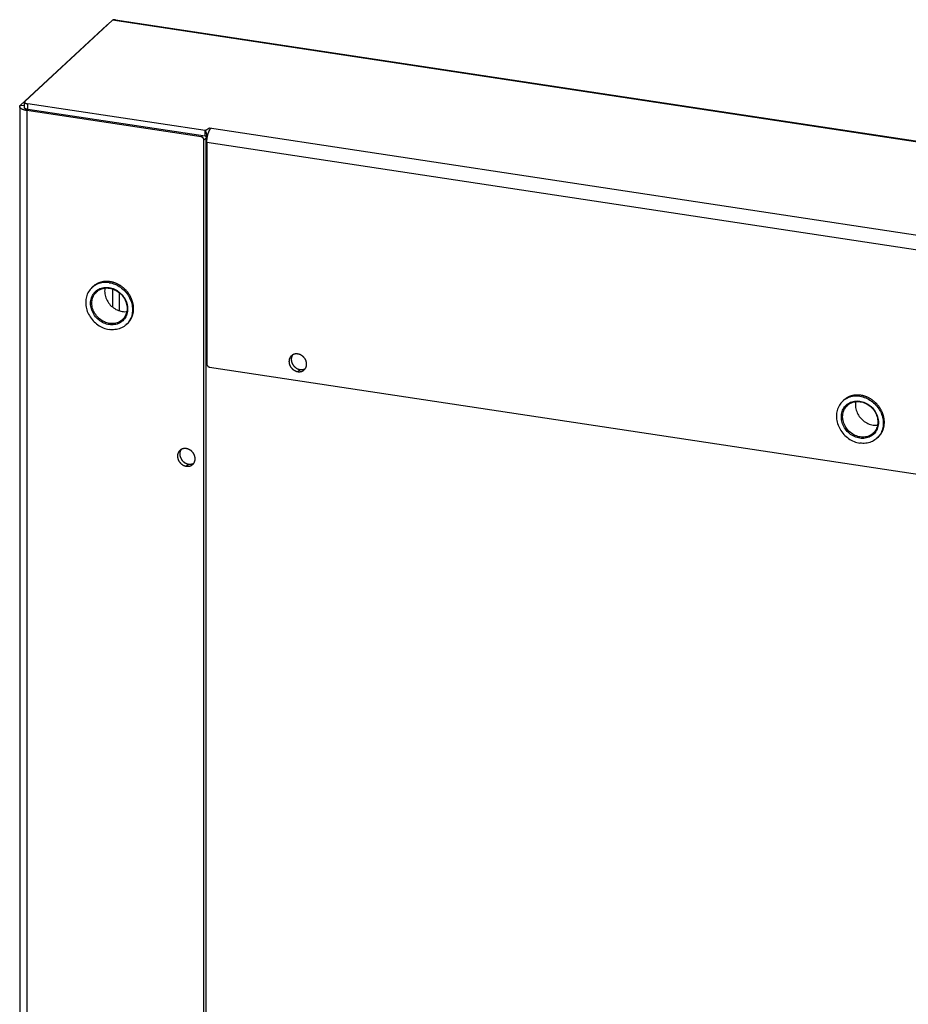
# Model space of a CAD drawing. Header units: inches. Extents: x 0 to 157, y 0 to 121.
# Tile 17 of 19: x 107 to 116, y 90 to 100. Entities that reach past the tile are written whole.
import ezdxf

# ---------------------------------------------------------------- set-up
doc = ezdxf.new("R2010")
doc.units = ezdxf.units.IN
doc.header["$LTSCALE"] = 8.642857
doc.header["$MEASUREMENT"] = 0
doc.layers.get('0').update_dxf_attribs({"linetype": 'CONTINUOUS'})
doc.layers.add('02___PRT_ALL_AXES', color=7, linetype='CONTINUOUS')

msp = doc.modelspace()

# ---------------------------------------------------------------- linework, layer by layer
at = {"color": 3, "linetype": 'Continuous'}
for p, q in [((107.2343, 98.9689), (108.0869, 99.7594)), ((108.1425, 99.8066), (107.2779, 99.005)), ((124.7205, 97.2975), (108.1425, 99.8066)), ((108.1719, 99.8116), (124.7247, 97.3063)), ((109.0579, 98.7154), (107.3055, 98.9806)), ((107.2261, 98.9532), (107.2261, 21.181)), ((107.2962, 98.9143), (107.2962, 21.1421)), ((109.0189, 98.6535), (107.2962, 98.9143)), ((109.0579, 98.7154), (109.102, 98.7418)), ((109.0746, 98.6759), (109.0738, 98.6801)), ((109.102, 98.7418), (122.0559, 96.7812)), ((109.0467, 20.905), (109.0467, 98.6215)), ((109.0745, 98.5969), (109.0745, 96.4106)), ((121.9994, 96.6407), (109.0745, 98.5969)), ((109.1023, 96.3786), (121.9716, 94.4308))]:
    msp.add_line(p, q, dxfattribs=at)
at = {"color": 7, "linetype": 'Continuous'}
for p, q in [((108.0869, 99.7594), (108.0909, 99.7588)), ((107.2343, 98.9689), (107.2743, 98.9628)), ((107.2743, 98.9423), (107.2743, 98.998)), ((107.3055, 98.925), (107.3055, 98.9806)), ((107.2962, 98.9143), (107.3074, 98.9247)), ((109.0579, 98.6597), (107.3055, 98.925)), ((109.0579, 98.6597), (109.0579, 98.7154)), ((109.0301, 98.6639), (109.0189, 98.6535)), ((109.0692, 98.6423), (109.0467, 98.6215)), ((109.0692, 20.9258), (109.0692, 98.6423)), ((107.9397, 97.1645), (107.9597, 97.183)), ((107.951, 97.1741), (107.9407, 97.1654)), ((108.1425, 97.1518), (108.1425, 96.9724)), ((108.2102, 97.1145), (108.2102, 96.9352)), ((108.279, 96.7986), (108.299, 96.8171)), ((108.2876, 96.8071), (108.279, 96.7986)), ((108.2965, 96.8172), (108.2876, 96.8071)), ((115.3572, 96.0419), (115.3772, 96.0604)), ((115.3685, 96.0515), (115.3582, 96.0428)), ((115.7051, 95.6845), (115.6965, 95.6759)), ((115.714, 95.6946), (115.7051, 95.6845))]:
    msp.add_line(p, q, dxfattribs=at)
at = {"color": 3, "linetype": 'Continuous'}
for points in [[(108.0925, 99.7602), (108.0916, 99.7601), (108.0904, 99.76), (108.0891, 99.7598), (108.088, 99.7596), (108.0869, 99.7594)], [(108.1719, 99.8116), (108.1715, 99.8117), (108.1697, 99.8119), (108.168, 99.812), (108.1662, 99.8121), (108.1644, 99.8121), (108.1626, 99.812), (108.1608, 99.8119), (108.159, 99.8117), (108.1572, 99.8114), (108.1553, 99.811), (108.1535, 99.8106), (108.1517, 99.8101), (108.1499, 99.8095), (108.148, 99.8089), (108.1462, 99.8082), (108.1443, 99.8074), (108.1425, 99.8066)], [(107.2261, 98.9532), (107.2261, 98.9533), (107.2262, 98.9544), (107.2263, 98.9555), (107.2265, 98.9565), (107.2267, 98.9576), (107.2271, 98.9586), (107.2275, 98.9597), (107.2279, 98.9607), (107.2285, 98.9618), (107.2291, 98.9628), (107.2298, 98.9638), (107.2306, 98.9649), (107.2314, 98.9659), (107.2323, 98.9669), (107.2332, 98.9679), (107.2343, 98.9689)], [(107.2779, 99.005), (107.2774, 99.0044), (107.2769, 99.0039), (107.2764, 99.0034), (107.276, 99.0028), (107.2756, 99.0023), (107.2753, 99.0017), (107.275, 99.0012), (107.2748, 99.0006), (107.2746, 99.0001), (107.2744, 98.9995), (107.2743, 98.9989), (107.2743, 98.9984), (107.2743, 98.998)], [(107.2743, 98.998), (107.2743, 98.9978), (107.2743, 98.9972), (107.2744, 98.9967), (107.2745, 98.9961), (107.2747, 98.9955), (107.2749, 98.995), (107.2752, 98.9944), (107.2755, 98.9939), (107.2758, 98.9933), (107.2762, 98.9928), (107.2767, 98.9922), (107.2771, 98.9917), (107.2777, 98.9912), (107.2782, 98.9906), (107.2789, 98.9901), (107.2795, 98.9896), (107.2802, 98.9891), (107.2809, 98.9886), (107.2817, 98.9881), (107.2825, 98.9877), (107.2834, 98.9872), (107.2843, 98.9867), (107.2852, 98.9863), (107.2861, 98.9858), (107.2871, 98.9854), (107.2882, 98.985), (107.2892, 98.9846), (107.2903, 98.9842), (107.2914, 98.9838), (107.2926, 98.9835), (107.2938, 98.9831), (107.295, 98.9828), (107.2962, 98.9825), (107.2975, 98.9821), (107.2988, 98.9818), (107.3001, 98.9816), (107.3014, 98.9813), (107.3028, 98.981), (107.3041, 98.9808), (107.3055, 98.9806)], [(107.2962, 98.9143), (107.2935, 98.9147), (107.2909, 98.9151), (107.2884, 98.9156), (107.2859, 98.9161), (107.2834, 98.9166), (107.2809, 98.9171), (107.2785, 98.9176), (107.2761, 98.9182), (107.2738, 98.9188), (107.2715, 98.9194), (107.2692, 98.9201), (107.267, 98.9208), (107.2648, 98.9214), (107.2627, 98.9221), (107.2606, 98.9229), (107.2586, 98.9236), (107.2566, 98.9244), (107.2547, 98.9252), (107.2528, 98.926), (107.251, 98.9268), (107.2493, 98.9276), (107.2476, 98.9285), (107.2459, 98.9293), (107.2444, 98.9302), (107.2428, 98.9311), (107.2414, 98.932), (107.24, 98.9329), (107.2386, 98.9339), (107.2374, 98.9348), (107.2362, 98.9358), (107.235, 98.9368), (107.2339, 98.9378), (107.2329, 98.9387), (107.232, 98.9397), (107.2311, 98.9408), (107.2303, 98.9418), (107.2296, 98.9428), (107.2289, 98.9438), (107.2283, 98.9449), (107.2278, 98.9459), (107.2273, 98.947), (107.227, 98.948), (107.2266, 98.9491), (107.2264, 98.9501), (107.2262, 98.9512), (107.2261, 98.9523), (107.2261, 98.9532)], [(109.0723, 98.6871), (109.0721, 98.6881), (109.0717, 98.69), (109.0712, 98.6917), (109.0708, 98.6934), (109.0704, 98.6949), (109.07, 98.6964), (109.0696, 98.6977), (109.0692, 98.6989), (109.0688, 98.7), (109.0684, 98.7012), (109.0679, 98.7023), (109.0675, 98.7033), (109.0671, 98.7043), (109.0667, 98.7051), (109.0663, 98.7059), (109.0659, 98.7067), (109.0656, 98.7074), (109.0652, 98.7081), (109.0648, 98.7087), (109.0644, 98.7093), (109.064, 98.7098), (109.0637, 98.7104), (109.0633, 98.7108), (109.0629, 98.7113), (109.0626, 98.7117), (109.0622, 98.7121), (109.0619, 98.7125), (109.0615, 98.7129), (109.0611, 98.7132), (109.0607, 98.7136), (109.0603, 98.7139), (109.06, 98.7142), (109.0596, 98.7144), (109.0592, 98.7147), (109.0587, 98.7149), (109.0583, 98.7152), (109.0579, 98.7154)], [(109.0738, 98.6801), (109.0733, 98.6822), (109.0729, 98.6843), (109.0725, 98.6862), (109.0723, 98.6871)], [(109.0767, 98.6642), (109.0761, 98.6678), (109.0757, 98.6697), (109.0753, 98.6717), (109.0746, 98.6759)], [(109.0796, 98.6514), (109.0801, 98.6541), (109.0806, 98.6567), (109.0812, 98.6594), (109.0818, 98.662), (109.0823, 98.6646), (109.0829, 98.6672), (109.0836, 98.6698), (109.0842, 98.6724), (109.0849, 98.6749), (109.0856, 98.6774), (109.0863, 98.6799), (109.087, 98.6824), (109.0877, 98.6848), (109.0885, 98.6872), (109.0892, 98.6896), (109.09, 98.6919), (109.0908, 98.6943), (109.0916, 98.6965), (109.0925, 98.6988), (109.0933, 98.701), (109.0942, 98.7031), (109.095, 98.7053), (109.0959, 98.7073), (109.0968, 98.7094), (109.0977, 98.7114), (109.0986, 98.7133), (109.0996, 98.7152), (109.1005, 98.7171), (109.1015, 98.7189), (109.1024, 98.7207), (109.1034, 98.7224), (109.1044, 98.724), (109.1053, 98.7256), (109.1063, 98.7272), (109.1073, 98.7287), (109.1083, 98.7301), (109.1093, 98.7315), (109.1103, 98.7329), (109.1114, 98.7341), (109.1124, 98.7354), (109.1134, 98.7365), (109.1144, 98.7376), (109.1154, 98.7387), (109.1164, 98.7396)], [(109.0467, 98.6215), (109.0467, 98.6225), (109.0466, 98.6234), (109.0465, 98.6244), (109.0464, 98.6253), (109.0463, 98.6263), (109.0461, 98.6273), (109.0459, 98.6282), (109.0456, 98.6292), (109.0454, 98.6301), (109.0451, 98.6311), (109.0447, 98.632), (109.0444, 98.6329), (109.044, 98.6339), (109.0436, 98.6348), (109.0431, 98.6357), (109.0426, 98.6366), (109.0421, 98.6374), (109.0416, 98.6383), (109.041, 98.6392), (109.0404, 98.64), (109.0398, 98.6408), (109.0392, 98.6416), (109.0385, 98.6424), (109.0378, 98.6432), (109.0371, 98.6439), (109.0364, 98.6446), (109.0357, 98.6453), (109.0349, 98.646), (109.0341, 98.6467), (109.0333, 98.6473), (109.0325, 98.6479), (109.0317, 98.6485), (109.0308, 98.649), (109.0299, 98.6495), (109.0291, 98.65), (109.0282, 98.6505), (109.0273, 98.651), (109.0264, 98.6514), (109.0254, 98.6517), (109.0245, 98.6521), (109.0236, 98.6524), (109.0226, 98.6527), (109.0217, 98.653), (109.0208, 98.6532), (109.0198, 98.6534), (109.0189, 98.6535)], [(109.0745, 98.5969), (109.0745, 98.5995), (109.0745, 98.6021), (109.0746, 98.6048), (109.0747, 98.6075), (109.0748, 98.6101), (109.075, 98.6128), (109.0751, 98.6156), (109.0753, 98.6183), (109.0755, 98.621), (109.0758, 98.6238), (109.0761, 98.6265), (109.0764, 98.6293), (109.0767, 98.6321), (109.077, 98.6348), (109.0774, 98.6376), (109.0778, 98.6404), (109.0782, 98.6432), (109.0787, 98.6459), (109.0791, 98.6487), (109.0796, 98.6514)], [(109.0796, 98.6514), (109.0794, 98.6524), (109.0791, 98.6534), (109.0788, 98.6545), (109.0786, 98.6556), (109.0783, 98.6568), (109.078, 98.6581), (109.0777, 98.6595), (109.0774, 98.661), (109.0771, 98.6625), (109.0767, 98.6642)], [(109.0745, 96.4106), (109.0745, 96.4096), (109.0746, 96.4087), (109.0746, 96.4077), (109.0748, 96.4068), (109.0749, 96.4058), (109.0751, 96.4048), (109.0753, 96.4039), (109.0755, 96.4029), (109.0758, 96.402), (109.0761, 96.401), (109.0764, 96.4001), (109.0768, 96.3992), (109.0772, 96.3982), (109.0776, 96.3973), (109.0781, 96.3964), (109.0785, 96.3955), (109.079, 96.3947), (109.0796, 96.3938), (109.0801, 96.3929), (109.0807, 96.3921), (109.0813, 96.3913), (109.082, 96.3905), (109.0826, 96.3897), (109.0833, 96.3889), (109.084, 96.3882), (109.0848, 96.3875), (109.0855, 96.3868), (109.0863, 96.3861), (109.0871, 96.3854), (109.0879, 96.3848), (109.0887, 96.3842), (109.0895, 96.3836), (109.0904, 96.3831), (109.0912, 96.3826), (109.0921, 96.3821), (109.093, 96.3816), (109.0939, 96.3811), (109.0948, 96.3807), (109.0957, 96.3804), (109.0966, 96.38), (109.0976, 96.3797), (109.0985, 96.3794), (109.0995, 96.3791), (109.1004, 96.3789), (109.1014, 96.3787), (109.1023, 96.3786)]]:
    msp.add_lwpolyline(points, dxfattribs=at)
at = {"color": 7, "linetype": 'Continuous'}
for points in [[(107.3055, 98.925), (107.3041, 98.9252), (107.3028, 98.9254), (107.3014, 98.9257), (107.3001, 98.9259), (107.2988, 98.9262), (107.2975, 98.9265), (107.2962, 98.9268), (107.295, 98.9271), (107.2938, 98.9275), (107.2926, 98.9278), (107.2914, 98.9282), (107.2903, 98.9286), (107.2892, 98.929), (107.2882, 98.9294), (107.2871, 98.9298), (107.2861, 98.9302), (107.2852, 98.9306), (107.2843, 98.9311), (107.2834, 98.9316), (107.2825, 98.932), (107.2817, 98.9325), (107.2809, 98.933), (107.2802, 98.9335), (107.2795, 98.934), (107.2789, 98.9345), (107.2782, 98.935), (107.2777, 98.9355), (107.2771, 98.9361), (107.2767, 98.9366), (107.2762, 98.9371), (107.2758, 98.9377), (107.2755, 98.9382), (107.2752, 98.9388), (107.2749, 98.9393), (107.2747, 98.9399), (107.2745, 98.9405), (107.2744, 98.941), (107.2743, 98.9416), (107.2743, 98.9422), (107.2743, 98.9423)], [(109.0787, 98.6549), (109.078, 98.6553), (109.077, 98.6559), (109.0759, 98.6565), (109.0748, 98.657), (109.0738, 98.6575), (109.0727, 98.658), (109.0716, 98.6585), (109.0706, 98.6588), (109.0696, 98.6592), (109.0686, 98.6594), (109.0676, 98.6597), (109.0667, 98.6599), (109.0659, 98.66), (109.065, 98.6601), (109.0642, 98.6602), (109.0634, 98.6602), (109.0626, 98.6602), (109.0619, 98.6602), (109.0612, 98.6602), (109.0605, 98.6601), (109.0598, 98.6601), (109.0591, 98.66), (109.0585, 98.6599), (109.0579, 98.6597)], [(109.0634, 98.6602), (109.0635, 98.66), (109.0641, 98.6592), (109.0646, 98.6583), (109.0651, 98.6574), (109.0656, 98.6565), (109.066, 98.6556), (109.0665, 98.6547), (109.0668, 98.6538), (109.0672, 98.6528), (109.0675, 98.6519), (109.0678, 98.651), (109.0681, 98.65), (109.0684, 98.649), (109.0686, 98.6481), (109.0687, 98.6471), (109.0689, 98.6462), (109.069, 98.6452), (109.0691, 98.6443), (109.0691, 98.6433), (109.0692, 98.6423)], [(108.1094, 97.2129), (108.0948, 97.2146), (108.0804, 97.2154), (108.066, 97.2153), (108.0518, 97.2143), (108.0379, 97.2124), (108.0242, 97.2095), (108.0109, 97.2058), (107.9979, 97.2011), (107.9854, 97.1956), (107.9734, 97.1893), (107.9619, 97.1821), (107.951, 97.1741)], [(108.1094, 97.2129), (108.1239, 97.2102), (108.1384, 97.2067), (108.1527, 97.2022), (108.1669, 97.1969), (108.1809, 97.1907), (108.1945, 97.1837), (108.2079, 97.1759), (108.2208, 97.1674), (108.2333, 97.1581), (108.2454, 97.1481), (108.2568, 97.1375), (108.2677, 97.1262), (108.278, 97.1144), (108.2876, 97.102), (108.2965, 97.0892), (108.3047, 97.0759), (108.3121, 97.0623), (108.3187, 97.0484), (108.3245, 97.0341), (108.3294, 97.0197), (108.3334, 97.0052), (108.3366, 96.9905), (108.3389, 96.9758), (108.3403, 96.9611), (108.3407, 96.9465), (108.3403, 96.9321), (108.3389, 96.9178), (108.3366, 96.9038), (108.3334, 96.8901), (108.3294, 96.8767), (108.3245, 96.8638), (108.3187, 96.8514), (108.3121, 96.8394), (108.3047, 96.828), (108.2965, 96.8172)], [(107.9397, 97.1645), (107.9311, 97.156), (107.9222, 97.1458), (107.9141, 97.1351), (107.9067, 97.1237), (107.9001, 97.1117), (107.8943, 97.0992), (107.8894, 97.0863), (107.8853, 97.073), (107.8821, 97.0593), (107.8799, 97.0453), (107.8785, 97.031), (107.878, 97.0165), (107.8785, 97.002), (107.8799, 96.9873), (107.8821, 96.9726), (107.8853, 96.9579), (107.8894, 96.9433), (107.8943, 96.9289), (107.9001, 96.9147), (107.9067, 96.9008), (107.9141, 96.8871), (107.9222, 96.8739), (107.9311, 96.8611), (107.9407, 96.8487), (107.951, 96.8369), (107.9619, 96.8256), (107.9734, 96.815), (107.9854, 96.805), (107.9979, 96.7957), (108.0109, 96.7871), (108.0242, 96.7793), (108.0379, 96.7723), (108.0518, 96.7662), (108.066, 96.7609), (108.0804, 96.7564), (108.0948, 96.7529), (108.1094, 96.7502)], [(108.1094, 96.7984), (108.096, 96.8009), (108.0827, 96.8044), (108.0693, 96.8089), (108.0561, 96.8144), (108.0431, 96.8209), (108.0304, 96.8283), (108.0182, 96.8365), (108.0065, 96.8456), (107.9954, 96.8554), (107.985, 96.8659), (107.9753, 96.8771), (107.9664, 96.8888), (107.9582, 96.901), (107.9509, 96.9138), (107.9445, 96.9269), (107.939, 96.9403), (107.9344, 96.9539), (107.9309, 96.9677), (107.9283, 96.9816), (107.9268, 96.9955), (107.9263, 97.0092), (107.9268, 97.0229), (107.9283, 97.0363), (107.9309, 97.0494), (107.9344, 97.0621), (107.939, 97.0744), (107.9445, 97.0861), (107.9509, 97.0973), (107.9582, 97.1078), (107.9664, 97.1176), (107.9753, 97.1266), (107.985, 97.1348), (107.9954, 97.1421), (108.0065, 97.1486), (108.0182, 97.1541), (108.0304, 97.1587), (108.0431, 97.1623), (108.0561, 97.1648), (108.0693, 97.1663), (108.0827, 97.1667), (108.096, 97.1662), (108.1094, 97.1647)], [(108.1131, 96.8112), (108.1005, 96.8135), (108.0878, 96.8169), (108.0751, 96.8211), (108.0625, 96.8263), (108.0502, 96.8325), (108.0382, 96.8395), (108.0266, 96.8473), (108.0155, 96.856), (108.0049, 96.8653), (107.9951, 96.8753), (107.9859, 96.8858), (107.9774, 96.897), (107.9696, 96.9086), (107.9627, 96.9207), (107.9566, 96.9331), (107.9513, 96.9458), (107.947, 96.9588), (107.9437, 96.9719), (107.9412, 96.9851), (107.9398, 96.9982), (107.9393, 97.0113), (107.9398, 97.0243), (107.9412, 97.037), (107.9437, 97.0494), (107.947, 97.0615), (107.9513, 97.0731), (107.9566, 97.0843), (107.9627, 97.0949), (107.9696, 97.1048), (107.9774, 97.1141), (107.9856, 97.1225)], [(107.9856, 97.1225), (107.995, 97.1305), (108.0049, 97.1375), (108.0154, 97.1436), (108.0266, 97.1489), (108.0382, 97.1532), (108.0502, 97.1566), (108.0625, 97.159), (108.0751, 97.1604), (108.0878, 97.1608), (108.1005, 97.1603), (108.1131, 97.1589)], [(108.0686, 97.1597), (108.0675, 97.154), (108.066, 97.1413), (108.0655, 97.1284), (108.066, 97.1153), (108.0675, 97.1021), (108.0699, 97.0889), (108.0733, 97.0758), (108.0776, 97.0629), (108.0828, 97.0501), (108.0889, 97.0377), (108.0959, 97.0256), (108.1036, 97.014), (108.1121, 97.0029), (108.1213, 96.9923), (108.1312, 96.9823), (108.1417, 96.973), (108.1528, 96.9644), (108.1644, 96.9565), (108.1764, 96.9495), (108.1888, 96.9434), (108.2013, 96.9382), (108.214, 96.9339), (108.2267, 96.9306), (108.2394, 96.9282)], [(108.1094, 97.1647), (108.1227, 97.1622), (108.1361, 97.1587), (108.1494, 97.1541), (108.1627, 97.1487), (108.1757, 97.1422), (108.1883, 97.1348), (108.2005, 97.1265), (108.2122, 97.1175), (108.2233, 97.1076), (108.2337, 97.0971), (108.2434, 97.086), (108.2524, 97.0743), (108.2605, 97.062), (108.2678, 97.0493), (108.2743, 97.0362), (108.2798, 97.0228), (108.2843, 97.0091), (108.2879, 96.9953), (108.2904, 96.9815), (108.292, 96.9676), (108.2925, 96.9538), (108.292, 96.9402), (108.2904, 96.9268), (108.2879, 96.9137), (108.2843, 96.901), (108.2798, 96.8887), (108.2743, 96.877), (108.2679, 96.8658), (108.2605, 96.8553), (108.2524, 96.8455), (108.2434, 96.8365), (108.2337, 96.8283), (108.2233, 96.8209), (108.2123, 96.8145), (108.2006, 96.8089), (108.1883, 96.8044), (108.1757, 96.8008), (108.1627, 96.7983), (108.1494, 96.7968), (108.1361, 96.7963), (108.1227, 96.7969), (108.1094, 96.7984)], [(108.1131, 97.1589), (108.1258, 97.1565), (108.1385, 97.1532), (108.1512, 97.1489), (108.1637, 97.1437), (108.1761, 97.1375), (108.1881, 97.1305), (108.1997, 97.1227), (108.2108, 97.1141), (108.2213, 97.1047), (108.2312, 97.0947), (108.2404, 97.0842), (108.2489, 97.0731), (108.2566, 97.0614), (108.2636, 97.0494), (108.2697, 97.0369), (108.2749, 97.0242), (108.2792, 97.0112), (108.2826, 96.9981), (108.285, 96.985), (108.2865, 96.9718), (108.287, 96.9587), (108.2865, 96.9458), (108.285, 96.933), (108.2826, 96.9206), (108.2792, 96.9085), (108.2749, 96.8969), (108.2697, 96.8857), (108.2636, 96.8751), (108.2566, 96.8652), (108.2489, 96.8559), (108.2406, 96.8475)], [(108.2394, 96.9282), (108.252, 96.9268), (108.2647, 96.9262), (108.2774, 96.9267), (108.2839, 96.9274)], [(108.2406, 96.8475), (108.2312, 96.8395), (108.2213, 96.8326), (108.2108, 96.8264), (108.1997, 96.8211), (108.1881, 96.8168), (108.1761, 96.8134), (108.1637, 96.811), (108.1512, 96.8096), (108.1385, 96.8092), (108.1258, 96.8097), (108.1131, 96.8112)], [(108.279, 96.7986), (108.278, 96.7977), (108.2677, 96.7889), (108.2568, 96.781), (108.2454, 96.7738), (108.2333, 96.7675), (108.2208, 96.7619), (108.2079, 96.7573), (108.1945, 96.7536), (108.1809, 96.7507), (108.1669, 96.7488), (108.1527, 96.7477), (108.1384, 96.7476), (108.1239, 96.7485), (108.1094, 96.7502)], [(115.5268, 95.6758), (115.5135, 95.6783), (115.5001, 95.6818), (115.4868, 95.6863), (115.4736, 95.6918), (115.4606, 95.6982), (115.4479, 95.7056), (115.4357, 95.7139), (115.424, 95.723), (115.4129, 95.7328), (115.4025, 95.7433), (115.3928, 95.7544), (115.3838, 95.7662), (115.3757, 95.7784), (115.3684, 95.7911), (115.362, 95.8042), (115.3564, 95.8176), (115.3519, 95.8313), (115.3483, 95.8451), (115.3458, 95.8589), (115.3442, 95.8728), (115.3437, 95.8866), (115.3442, 95.9002), (115.3458, 95.9136), (115.3483, 95.9267), (115.3519, 95.9394), (115.3564, 95.9517), (115.3619, 95.9635), (115.3684, 95.9746), (115.3757, 95.9851), (115.3838, 95.9949), (115.3928, 96.0039), (115.4025, 96.0121), (115.4129, 96.0195), (115.424, 96.026), (115.4357, 96.0315), (115.4479, 96.0361), (115.4605, 96.0396), (115.4735, 96.0421), (115.4868, 96.0436), (115.5001, 96.0441), (115.5135, 96.0436), (115.5268, 96.042)], [(115.5268, 96.0902), (115.5123, 96.092), (115.4979, 96.0928), (115.4835, 96.0927), (115.4693, 96.0917), (115.4554, 96.0897), (115.4417, 96.0869), (115.4284, 96.0831), (115.4154, 96.0785), (115.4029, 96.073), (115.3909, 96.0666), (115.3794, 96.0595), (115.3685, 96.0515)], [(115.5268, 96.0902), (115.5414, 96.0876), (115.5558, 96.084), (115.5702, 96.0796), (115.5844, 96.0743), (115.5983, 96.0681), (115.612, 96.0611), (115.6253, 96.0533), (115.6383, 96.0447), (115.6508, 96.0355), (115.6628, 96.0255), (115.6743, 96.0148), (115.6852, 96.0036), (115.6955, 95.9917), (115.7051, 95.9794), (115.714, 95.9665), (115.7222, 95.9533), (115.7296, 95.9397), (115.7362, 95.9257), (115.7419, 95.9115), (115.7469, 95.8971), (115.7509, 95.8825), (115.7541, 95.8678), (115.7564, 95.8532), (115.7577, 95.8385), (115.7582, 95.8239), (115.7577, 95.8094), (115.7564, 95.7952), (115.7541, 95.7812), (115.7509, 95.7675), (115.7469, 95.7541), (115.7419, 95.7412), (115.7362, 95.7287), (115.7296, 95.7168), (115.7222, 95.7054), (115.714, 95.6946)], [(115.3572, 96.0418), (115.3486, 96.0333), (115.3397, 96.0232), (115.3315, 96.0124), (115.3241, 96.001), (115.3175, 95.9891), (115.3118, 95.9766), (115.3068, 95.9637), (115.3028, 95.9503), (115.2996, 95.9366), (115.2973, 95.9226), (115.296, 95.9084), (115.2955, 95.8939), (115.296, 95.8793), (115.2973, 95.8646), (115.2996, 95.8499), (115.3028, 95.8353), (115.3068, 95.8207), (115.3118, 95.8063), (115.3175, 95.7921), (115.3241, 95.7781), (115.3315, 95.7645), (115.3397, 95.7512), (115.3486, 95.7384), (115.3582, 95.7261), (115.3685, 95.7142), (115.3794, 95.703), (115.3909, 95.6923), (115.4029, 95.6823), (115.4154, 95.673), (115.4284, 95.6645), (115.4417, 95.6567), (115.4554, 95.6497), (115.4693, 95.6435), (115.4835, 95.6382), (115.4979, 95.6338), (115.5123, 95.6302), (115.5268, 95.6276)], [(115.5306, 95.6885), (115.5179, 95.6909), (115.5052, 95.6942), (115.4926, 95.6985), (115.48, 95.7037), (115.4677, 95.7098), (115.4556, 95.7169), (115.444, 95.7247), (115.4329, 95.7333), (115.4224, 95.7426), (115.4125, 95.7526), (115.4033, 95.7632), (115.3948, 95.7743), (115.3871, 95.786), (115.3802, 95.798), (115.374, 95.8105), (115.3688, 95.8232), (115.3645, 95.8362), (115.3611, 95.8493), (115.3587, 95.8624), (115.3572, 95.8756), (115.3567, 95.8887), (115.3572, 95.9016), (115.3587, 95.9143), (115.3611, 95.9268), (115.3645, 95.9388), (115.3688, 95.9505), (115.374, 95.9616), (115.3801, 95.9722), (115.3871, 95.9822), (115.3948, 95.9915), (115.4031, 95.9999)], [(115.4031, 95.9999), (115.4125, 96.0078), (115.4224, 96.0148), (115.4329, 96.021), (115.444, 96.0262), (115.4556, 96.0306), (115.4676, 96.0339), (115.48, 96.0363), (115.4925, 96.0378), (115.5052, 96.0382), (115.5179, 96.0377), (115.5306, 96.0362)], [(115.486, 96.037), (115.4849, 96.0314), (115.4835, 96.0187), (115.483, 96.0057), (115.4835, 95.9926), (115.4849, 95.9795), (115.4874, 95.9663), (115.4907, 95.9532), (115.4951, 95.9402), (115.5003, 95.9275), (115.5064, 95.9151), (115.5133, 95.903), (115.5211, 95.8914), (115.5296, 95.8802), (115.5388, 95.8697), (115.5487, 95.8597), (115.5592, 95.8504), (115.5703, 95.8417), (115.5819, 95.8339), (115.5939, 95.8269), (115.6062, 95.8208), (115.6188, 95.8155), (115.6315, 95.8113), (115.6442, 95.8079), (115.6568, 95.8056)], [(115.5268, 96.042), (115.5402, 96.0395), (115.5535, 96.036), (115.5669, 96.0315), (115.5801, 96.026), (115.5931, 96.0196), (115.6058, 96.0122), (115.618, 96.0039), (115.6297, 95.9948), (115.6408, 95.985), (115.6512, 95.9745), (115.6609, 95.9634), (115.6698, 95.9516), (115.678, 95.9394), (115.6853, 95.9267), (115.6917, 95.9136), (115.6973, 95.9002), (115.7018, 95.8865), (115.7054, 95.8727), (115.7079, 95.8588), (115.7095, 95.845), (115.71, 95.8312), (115.7095, 95.8176), (115.7079, 95.8042), (115.7054, 95.7911), (115.7018, 95.7783), (115.6973, 95.7661), (115.6917, 95.7543), (115.6853, 95.7432), (115.678, 95.7327), (115.6699, 95.7229), (115.6609, 95.7139), (115.6512, 95.7057), (115.6408, 95.6983), (115.6297, 95.6918), (115.618, 95.6863), (115.6058, 95.6817), (115.5932, 95.6782), (115.5802, 95.6756), (115.5669, 95.6742), (115.5536, 95.6737), (115.5402, 95.6742), (115.5268, 95.6758)], [(115.5306, 96.0362), (115.5432, 96.0338), (115.5559, 96.0305), (115.5686, 96.0262), (115.5812, 96.021), (115.5935, 96.0149), (115.6055, 96.0079), (115.6171, 96), (115.6283, 95.9914), (115.6388, 95.9821), (115.6487, 95.9721), (115.6579, 95.9615), (115.6664, 95.9504), (115.6741, 95.9388), (115.681, 95.9267), (115.6871, 95.9143), (115.6924, 95.9015), (115.6967, 95.8886), (115.7001, 95.8755), (115.7025, 95.8623), (115.704, 95.8492), (115.7044, 95.8361), (115.704, 95.8231), (115.7025, 95.8104), (115.7001, 95.798), (115.6967, 95.7859), (115.6924, 95.7742), (115.6871, 95.7631), (115.681, 95.7525), (115.6741, 95.7425), (115.6664, 95.7332), (115.6581, 95.7249)], [(115.6568, 95.8056), (115.6695, 95.8041), (115.6822, 95.8036), (115.6949, 95.804), (115.7014, 95.8048)], [(115.7165, 95.6945), (115.6955, 95.675), (115.6852, 95.6663), (115.6743, 95.6583), (115.6628, 95.6512), (115.6508, 95.6448), (115.6383, 95.6393), (115.6253, 95.6347), (115.612, 95.6309), (115.5983, 95.6281), (115.5844, 95.6261), (115.5702, 95.6251), (115.5558, 95.625), (115.5414, 95.6258), (115.5268, 95.6276)], [(115.6581, 95.7249), (115.6487, 95.7169), (115.6388, 95.7099), (115.6283, 95.7038), (115.6172, 95.6985), (115.6056, 95.6942), (115.5935, 95.6908), (115.5812, 95.6884), (115.5686, 95.687), (115.556, 95.6865), (115.5433, 95.6871), (115.5306, 95.6885)]]:
    msp.add_lwpolyline(points, dxfattribs=at)
at = {"layer": '02___PRT_ALL_AXES', "color": 7, "linetype": 'Continuous'}
for p, q in [((109.9739, 96.3338), (109.9963, 96.3547)), ((108.8724, 95.399), (108.8948, 95.4199))]:
    msp.add_line(p, q, dxfattribs=at)
at = {"layer": '02___PRT_ALL_AXES', "color": 3, "linetype": 'Continuous'}
for points in [[(108.1195, 97.2227), (108.1147, 97.2234), (108.1099, 97.224), (108.1051, 97.2244), (108.1004, 97.2248), (108.0956, 97.2251), (108.0908, 97.2253), (108.0861, 97.2253), (108.0813, 97.2253), (108.0766, 97.2252), (108.0719, 97.225), (108.0672, 97.2247), (108.0626, 97.2242), (108.058, 97.2237), (108.0534, 97.2231), (108.0488, 97.2224), (108.0442, 97.2215), (108.0397, 97.2206), (108.0352, 97.2196), (108.0308, 97.2185), (108.0264, 97.2173), (108.022, 97.216), (108.0177, 97.2146), (108.0134, 97.2131), (108.0092, 97.2115), (108.005, 97.2098), (108.0008, 97.208), (107.9967, 97.2061), (107.9927, 97.2042), (107.9887, 97.2021), (107.9848, 97.1999), (107.9809, 97.1977), (107.9771, 97.1954), (107.9734, 97.193)], [(108.3081, 96.8277), (108.3109, 96.8312), (108.3135, 96.8348), (108.3161, 96.8384), (108.3186, 96.8421), (108.321, 96.8459), (108.3234, 96.8497), (108.3256, 96.8536), (108.3277, 96.8576), (108.3298, 96.8616), (108.3318, 96.8657), (108.3336, 96.8698), (108.3354, 96.874), (108.3371, 96.8782), (108.3387, 96.8825), (108.3402, 96.8868), (108.3417, 96.8911), (108.343, 96.8956), (108.3442, 96.9), (108.3453, 96.9045), (108.3464, 96.909), (108.3473, 96.9136), (108.3481, 96.9182), (108.3489, 96.9228), (108.3495, 96.9274), (108.3501, 96.9321), (108.3505, 96.9368), (108.3508, 96.9415), (108.3511, 96.9463), (108.3512, 96.951), (108.3513, 96.9558), (108.3512, 96.9606), (108.3511, 96.9654), (108.3508, 96.9703), (108.3505, 96.9751), (108.3501, 96.9799), (108.3495, 96.9848), (108.3489, 96.9896), (108.3481, 96.9945), (108.3473, 96.9993), (108.3464, 97.0041), (108.3453, 97.009), (108.3442, 97.0138), (108.343, 97.0186), (108.3417, 97.0234), (108.3402, 97.0282), (108.3387, 97.033), (108.3371, 97.0378), (108.3354, 97.0425), (108.3336, 97.0472), (108.3318, 97.0519), (108.3298, 97.0566), (108.3277, 97.0612), (108.3256, 97.0658), (108.3234, 97.0704), (108.321, 97.0749), (108.3186, 97.0794), (108.3161, 97.0839), (108.3135, 97.0883), (108.3109, 97.0927), (108.3081, 97.0971), (108.3053, 97.1013), (108.3024, 97.1056), (108.2994, 97.1098), (108.2964, 97.114), (108.2932, 97.118), (108.29, 97.1221), (108.2867, 97.1261), (108.2834, 97.13), (108.28, 97.1339), (108.2765, 97.1377), (108.2729, 97.1414), (108.2693, 97.1451), (108.2656, 97.1487), (108.2619, 97.1523), (108.2581, 97.1558), (108.2542, 97.1592), (108.2503, 97.1625), (108.2463, 97.1658), (108.2422, 97.169), (108.2381, 97.1721), (108.234, 97.1751), (108.2298, 97.1781), (108.2256, 97.181), (108.2213, 97.1837), (108.217, 97.1865), (108.2126, 97.1891), (108.2082, 97.1916), (108.2038, 97.1941), (108.1993, 97.1965), (108.1948, 97.1988), (108.1902, 97.201), (108.1856, 97.2031), (108.181, 97.2051), (108.1764, 97.207), (108.1717, 97.2088), (108.1671, 97.2106), (108.1624, 97.2122), (108.1576, 97.2138), (108.1529, 97.2152), (108.1482, 97.2166), (108.1434, 97.2179), (108.1386, 97.219), (108.1339, 97.2201), (108.1291, 97.2211), (108.1243, 97.2219), (108.1195, 97.2227)], [(107.9495, 97.1742), (107.949, 97.1737), (107.9457, 97.1706), (107.9426, 97.1675), (107.94, 97.1647)], [(107.9734, 97.193), (107.9697, 97.1905), (107.9661, 97.1879), (107.9625, 97.1852), (107.959, 97.1825), (107.9556, 97.1796), (107.9522, 97.1767), (107.9495, 97.1742)], [(108.2895, 96.8076), (108.29, 96.8081), (108.2932, 96.8112), (108.2964, 96.8143), (108.2994, 96.8176), (108.3024, 96.8209), (108.3053, 96.8242), (108.3081, 96.8277)], [(108.28, 96.7994), (108.2834, 96.8022), (108.2867, 96.8051), (108.2895, 96.8076)], [(109.9099, 96.4899), (109.9083, 96.4883), (109.9068, 96.4868), (109.9053, 96.4852), (109.9039, 96.4835), (109.9025, 96.4819), (109.9012, 96.4801), (109.9, 96.4784), (109.8988, 96.4766), (109.8976, 96.4747), (109.8965, 96.4729), (109.8955, 96.4709), (109.8945, 96.469), (109.8936, 96.467), (109.8927, 96.465), (109.8919, 96.4629), (109.8911, 96.4609), (109.8904, 96.4588), (109.8898, 96.4566), (109.8892, 96.4545), (109.8887, 96.4523), (109.8882, 96.4501), (109.8878, 96.4479), (109.8875, 96.4456), (109.8872, 96.4434), (109.887, 96.4411), (109.8868, 96.4388), (109.8867, 96.4365), (109.8867, 96.4342), (109.8867, 96.4318), (109.8868, 96.4295), (109.887, 96.4272), (109.8872, 96.4248), (109.8875, 96.4225), (109.8878, 96.4201), (109.8882, 96.4178), (109.8887, 96.4154), (109.8892, 96.4131), (109.8898, 96.4108), (109.8904, 96.4084), (109.8911, 96.4061), (109.8919, 96.4038), (109.8927, 96.4015), (109.8936, 96.3992), (109.8945, 96.397), (109.8955, 96.3947), (109.8965, 96.3925), (109.8976, 96.3903), (109.8988, 96.3881), (109.9, 96.3859), (109.9012, 96.3838), (109.9025, 96.3817), (109.9039, 96.3796), (109.9053, 96.3775), (109.9068, 96.3755), (109.9083, 96.3735), (109.9098, 96.3715), (109.9114, 96.3696), (109.9131, 96.3677), (109.9147, 96.3659), (109.9165, 96.3641), (109.9182, 96.3623), (109.92, 96.3606), (109.9219, 96.3589), (109.9238, 96.3572), (109.9257, 96.3556), (109.9276, 96.3541), (109.9296, 96.3526), (109.9316, 96.3511), (109.9337, 96.3497), (109.9357, 96.3484), (109.9378, 96.3471), (109.94, 96.3458), (109.9421, 96.3446), (109.9443, 96.3435), (109.9465, 96.3424), (109.9487, 96.3413), (109.9509, 96.3404), (109.9532, 96.3394), (109.9554, 96.3386), (109.9577, 96.3378), (109.96, 96.337), (109.9623, 96.3363), (109.9646, 96.3357), (109.9669, 96.3351), (109.9692, 96.3346), (109.9715, 96.3342), (109.9739, 96.3338)], [(109.9739, 96.5081), (109.9715, 96.5084), (109.9692, 96.5087), (109.9669, 96.5089), (109.9646, 96.509), (109.9623, 96.5091), (109.96, 96.5091), (109.9577, 96.5091), (109.9554, 96.5089), (109.9532, 96.5088), (109.9509, 96.5085), (109.9487, 96.5082), (109.9465, 96.5079), (109.9443, 96.5074), (109.9421, 96.5069), (109.94, 96.5064), (109.9378, 96.5058), (109.9357, 96.5051), (109.9337, 96.5044), (109.9316, 96.5036), (109.9296, 96.5028), (109.9276, 96.5019), (109.9257, 96.5009), (109.9238, 96.4999), (109.9219, 96.4988), (109.92, 96.4977), (109.9182, 96.4965), (109.9165, 96.4952), (109.9147, 96.494), (109.9131, 96.4926), (109.9114, 96.4912), (109.9099, 96.4899)], [(110.0378, 96.352), (110.0395, 96.3537), (110.041, 96.3552), (110.0424, 96.3568), (110.0438, 96.3584), (110.0452, 96.3601), (110.0465, 96.3618), (110.0477, 96.3636), (110.0489, 96.3654), (110.0501, 96.3672), (110.0512, 96.3691), (110.0522, 96.371), (110.0532, 96.3729), (110.0542, 96.3749), (110.055, 96.3769), (110.0558, 96.379), (110.0566, 96.3811), (110.0573, 96.3832), (110.0579, 96.3853), (110.0585, 96.3875), (110.059, 96.3897), (110.0595, 96.3919), (110.0599, 96.3941), (110.0602, 96.3963), (110.0605, 96.3986), (110.0607, 96.4009), (110.0609, 96.4032), (110.061, 96.4055), (110.061, 96.4078), (110.061, 96.4101), (110.0609, 96.4124), (110.0607, 96.4148), (110.0605, 96.4171), (110.0602, 96.4195), (110.0599, 96.4218), (110.0595, 96.4242), (110.059, 96.4265), (110.0585, 96.4288), (110.0579, 96.4312), (110.0573, 96.4335), (110.0566, 96.4358), (110.0558, 96.4381), (110.055, 96.4404), (110.0542, 96.4427), (110.0532, 96.445), (110.0522, 96.4472), (110.0512, 96.4495), (110.0501, 96.4517), (110.0489, 96.4539), (110.0477, 96.456), (110.0465, 96.4582), (110.0452, 96.4603), (110.0438, 96.4624), (110.0424, 96.4644), (110.041, 96.4664), (110.0395, 96.4684), (110.0379, 96.4704), (110.0363, 96.4723), (110.0347, 96.4742), (110.033, 96.4761), (110.0313, 96.4779), (110.0295, 96.4796), (110.0277, 96.4814), (110.0258, 96.4831), (110.024, 96.4847), (110.022, 96.4863), (110.0201, 96.4879), (110.0181, 96.4894), (110.0161, 96.4908), (110.014, 96.4922), (110.012, 96.4936), (110.0099, 96.4949), (110.0077, 96.4961), (110.0056, 96.4973), (110.0034, 96.4985), (110.0012, 96.4996), (109.999, 96.5006), (109.9968, 96.5016), (109.9945, 96.5025), (109.9923, 96.5034), (109.99, 96.5042), (109.9877, 96.5049), (109.9854, 96.5056), (109.9831, 96.5062), (109.9808, 96.5068), (109.9785, 96.5073), (109.9762, 96.5077), (109.9739, 96.5081)], [(109.9739, 96.3338), (109.9762, 96.3335), (109.9785, 96.3332), (109.9808, 96.333), (109.9831, 96.3329), (109.9854, 96.3328), (109.9877, 96.3328), (109.99, 96.3329), (109.9923, 96.333), (109.9945, 96.3332), (109.9968, 96.3334), (109.999, 96.3337), (110.0012, 96.3341), (110.0034, 96.3345), (110.0056, 96.335), (110.0077, 96.3355), (110.0099, 96.3362), (110.012, 96.3368), (110.014, 96.3376), (110.0161, 96.3383), (110.0181, 96.3392), (110.0201, 96.3401), (110.022, 96.3411), (110.024, 96.3421), (110.0258, 96.3431), (110.0277, 96.3443), (110.0295, 96.3455), (110.0313, 96.3467), (110.033, 96.348), (110.0347, 96.3493), (110.0363, 96.3507), (110.0378, 96.352)], [(115.367, 96.0516), (115.3664, 96.0511), (115.3632, 96.048), (115.3601, 96.0449), (115.3574, 96.042)], [(115.3908, 96.0703), (115.3872, 96.0678), (115.3835, 96.0652), (115.38, 96.0626), (115.3765, 96.0598), (115.3731, 96.057), (115.3697, 96.0541), (115.367, 96.0516)], [(115.537, 96.1001), (115.5322, 96.1007), (115.5274, 96.1013), (115.5226, 96.1018), (115.5178, 96.1022), (115.5131, 96.1024), (115.5083, 96.1026), (115.5035, 96.1027), (115.4988, 96.1027), (115.4941, 96.1026), (115.4894, 96.1023), (115.4847, 96.102), (115.4801, 96.1016), (115.4754, 96.1011), (115.4708, 96.1004), (115.4662, 96.0997), (115.4617, 96.0989), (115.4572, 96.098), (115.4527, 96.097), (115.4483, 96.0958), (115.4439, 96.0946), (115.4395, 96.0933), (115.4352, 96.0919), (115.4309, 96.0904), (115.4266, 96.0888), (115.4225, 96.0871), (115.4183, 96.0854), (115.4142, 96.0835), (115.4102, 96.0815), (115.4062, 96.0795), (115.4023, 96.0773), (115.3984, 96.0751), (115.3946, 96.0727), (115.3908, 96.0703)], [(115.7256, 95.705), (115.7284, 95.7085), (115.731, 95.7121), (115.7336, 95.7158), (115.7361, 95.7195), (115.7385, 95.7233), (115.7408, 95.7271), (115.7431, 95.731), (115.7452, 95.7349), (115.7473, 95.739), (115.7492, 95.743), (115.7511, 95.7472), (115.7529, 95.7513), (115.7546, 95.7556), (115.7562, 95.7598), (115.7577, 95.7641), (115.7591, 95.7685), (115.7604, 95.7729), (115.7617, 95.7774), (115.7628, 95.7818), (115.7638, 95.7864), (115.7648, 95.7909), (115.7656, 95.7955), (115.7663, 95.8001), (115.767, 95.8048), (115.7675, 95.8095), (115.768, 95.8142), (115.7683, 95.8189), (115.7686, 95.8236), (115.7687, 95.8284), (115.7688, 95.8332), (115.7687, 95.838), (115.7686, 95.8428), (115.7683, 95.8476), (115.768, 95.8525), (115.7675, 95.8573), (115.767, 95.8621), (115.7663, 95.867), (115.7656, 95.8718), (115.7648, 95.8767), (115.7638, 95.8815), (115.7628, 95.8863), (115.7617, 95.8912), (115.7604, 95.896), (115.7591, 95.9008), (115.7577, 95.9056), (115.7562, 95.9104), (115.7546, 95.9151), (115.7529, 95.9198), (115.7511, 95.9246), (115.7492, 95.9293), (115.7473, 95.9339), (115.7452, 95.9386), (115.7431, 95.9432), (115.7408, 95.9477), (115.7385, 95.9523), (115.7361, 95.9568), (115.7336, 95.9613), (115.731, 95.9657), (115.7284, 95.9701), (115.7256, 95.9744), (115.7228, 95.9787), (115.7199, 95.983), (115.7169, 95.9872), (115.7138, 95.9913), (115.7107, 95.9954), (115.7075, 95.9995), (115.7042, 96.0034), (115.7009, 96.0074), (115.6974, 96.0112), (115.694, 96.015), (115.6904, 96.0188), (115.6868, 96.0225), (115.6831, 96.0261), (115.6793, 96.0296), (115.6755, 96.0331), (115.6717, 96.0365), (115.6677, 96.0399), (115.6637, 96.0431), (115.6597, 96.0463), (115.6556, 96.0494), (115.6515, 96.0525), (115.6473, 96.0554), (115.643, 96.0583), (115.6388, 96.0611), (115.6344, 96.0638), (115.6301, 96.0665), (115.6257, 96.069), (115.6212, 96.0715), (115.6167, 96.0738), (115.6122, 96.0761), (115.6077, 96.0783), (115.6031, 96.0804), (115.5985, 96.0824), (115.5939, 96.0844), (115.5892, 96.0862), (115.5845, 96.0879), (115.5798, 96.0896), (115.5751, 96.0911), (115.5704, 96.0926), (115.5656, 96.0939), (115.5609, 96.0952), (115.5561, 96.0964), (115.5513, 96.0974), (115.5465, 96.0984), (115.5418, 96.0993), (115.537, 96.1001)], [(115.6974, 95.6767), (115.7009, 95.6796), (115.7042, 95.6825), (115.7069, 95.6849)], [(115.7069, 95.6849), (115.7075, 95.6855), (115.7107, 95.6885), (115.7138, 95.6917), (115.7169, 95.6949), (115.7199, 95.6982), (115.7228, 95.7016), (115.7256, 95.705)], [(108.8724, 95.5733), (108.87, 95.5737), (108.8677, 95.5739), (108.8654, 95.5741), (108.8631, 95.5743), (108.8608, 95.5743), (108.8585, 95.5743), (108.8562, 95.5743), (108.8539, 95.5742), (108.8517, 95.574), (108.8494, 95.5737), (108.8472, 95.5734), (108.845, 95.5731), (108.8428, 95.5727), (108.8406, 95.5722), (108.8385, 95.5716), (108.8364, 95.571), (108.8343, 95.5703), (108.8322, 95.5696), (108.8301, 95.5688), (108.8281, 95.568), (108.8261, 95.5671), (108.8242, 95.5661), (108.8223, 95.5651), (108.8204, 95.564), (108.8185, 95.5629), (108.8167, 95.5617), (108.815, 95.5605), (108.8132, 95.5592), (108.8116, 95.5578), (108.8099, 95.5564), (108.8085, 95.5551)], [(108.9363, 95.4173), (108.938, 95.4189), (108.9395, 95.4204), (108.9409, 95.422), (108.9423, 95.4236), (108.9437, 95.4253), (108.945, 95.427), (108.9462, 95.4288), (108.9475, 95.4306), (108.9486, 95.4324), (108.9497, 95.4343), (108.9507, 95.4362), (108.9517, 95.4382), (108.9527, 95.4401), (108.9535, 95.4422), (108.9544, 95.4442), (108.9551, 95.4463), (108.9558, 95.4484), (108.9564, 95.4505), (108.957, 95.4527), (108.9576, 95.4549), (108.958, 95.4571), (108.9584, 95.4593), (108.9587, 95.4615), (108.959, 95.4638), (108.9592, 95.4661), (108.9594, 95.4684), (108.9595, 95.4707), (108.9595, 95.473), (108.9595, 95.4753), (108.9594, 95.4777), (108.9592, 95.48), (108.959, 95.4823), (108.9587, 95.4847), (108.9584, 95.487), (108.958, 95.4894), (108.9576, 95.4917), (108.957, 95.4941), (108.9564, 95.4964), (108.9558, 95.4987), (108.9551, 95.501), (108.9544, 95.5033), (108.9535, 95.5056), (108.9527, 95.5079), (108.9517, 95.5102), (108.9507, 95.5124), (108.9497, 95.5147), (108.9486, 95.5169), (108.9475, 95.5191), (108.9462, 95.5212), (108.945, 95.5234), (108.9437, 95.5255), (108.9423, 95.5276), (108.9409, 95.5296), (108.9395, 95.5317), (108.938, 95.5337), (108.9364, 95.5356), (108.9348, 95.5375), (108.9332, 95.5394), (108.9315, 95.5413), (108.9298, 95.5431), (108.928, 95.5449), (108.9262, 95.5466), (108.9243, 95.5483), (108.9225, 95.5499), (108.9205, 95.5515), (108.9186, 95.5531), (108.9166, 95.5546), (108.9146, 95.556), (108.9126, 95.5574), (108.9105, 95.5588), (108.9084, 95.5601), (108.9063, 95.5614), (108.9041, 95.5626), (108.9019, 95.5637), (108.8997, 95.5648), (108.8975, 95.5658), (108.8953, 95.5668), (108.893, 95.5677), (108.8908, 95.5686), (108.8885, 95.5694), (108.8862, 95.5701), (108.8839, 95.5708), (108.8816, 95.5714), (108.8793, 95.572), (108.877, 95.5725), (108.8747, 95.573), (108.8724, 95.5733)], [(108.8085, 95.5551), (108.8068, 95.5535), (108.8053, 95.552), (108.8038, 95.5504), (108.8024, 95.5488), (108.801, 95.5471), (108.7997, 95.5454), (108.7985, 95.5436), (108.7973, 95.5418), (108.7961, 95.54), (108.795, 95.5381), (108.794, 95.5362), (108.793, 95.5342), (108.7921, 95.5322), (108.7912, 95.5302), (108.7904, 95.5282), (108.7896, 95.5261), (108.7889, 95.524), (108.7883, 95.5218), (108.7877, 95.5197), (108.7872, 95.5175), (108.7867, 95.5153), (108.7863, 95.5131), (108.786, 95.5108), (108.7857, 95.5086), (108.7855, 95.5063), (108.7853, 95.504), (108.7852, 95.5017), (108.7852, 95.4994), (108.7852, 95.4971), (108.7853, 95.4947), (108.7855, 95.4924), (108.7857, 95.49), (108.786, 95.4877), (108.7863, 95.4853), (108.7867, 95.483), (108.7872, 95.4807), (108.7877, 95.4783), (108.7883, 95.476), (108.7889, 95.4737), (108.7896, 95.4713), (108.7904, 95.469), (108.7912, 95.4667), (108.7921, 95.4645), (108.793, 95.4622), (108.794, 95.4599), (108.795, 95.4577), (108.7961, 95.4555), (108.7973, 95.4533), (108.7985, 95.4511), (108.7997, 95.449), (108.801, 95.4469), (108.8024, 95.4448), (108.8038, 95.4427), (108.8053, 95.4407), (108.8068, 95.4387), (108.8083, 95.4368), (108.8099, 95.4348), (108.8116, 95.4329), (108.8132, 95.4311), (108.815, 95.4293), (108.8167, 95.4275), (108.8185, 95.4258), (108.8204, 95.4241), (108.8223, 95.4225), (108.8242, 95.4209), (108.8261, 95.4193), (108.8281, 95.4178), (108.8301, 95.4163), (108.8322, 95.4149), (108.8343, 95.4136), (108.8364, 95.4123), (108.8385, 95.411), (108.8406, 95.4098), (108.8428, 95.4087), (108.845, 95.4076), (108.8472, 95.4066), (108.8494, 95.4056), (108.8517, 95.4047), (108.8539, 95.4038), (108.8562, 95.403), (108.8585, 95.4022), (108.8608, 95.4016), (108.8631, 95.4009), (108.8654, 95.4004), (108.8677, 95.3999), (108.87, 95.3994), (108.8724, 95.399)], [(108.8724, 95.399), (108.8747, 95.3987), (108.877, 95.3985), (108.8793, 95.3983), (108.8816, 95.3981), (108.8839, 95.3981), (108.8862, 95.398), (108.8885, 95.3981), (108.8908, 95.3982), (108.893, 95.3984), (108.8953, 95.3986), (108.8975, 95.3989), (108.8997, 95.3993), (108.9019, 95.3997), (108.9041, 95.4002), (108.9063, 95.4008), (108.9084, 95.4014), (108.9105, 95.402), (108.9126, 95.4028), (108.9146, 95.4036), (108.9166, 95.4044), (108.9186, 95.4053), (108.9205, 95.4063), (108.9225, 95.4073), (108.9243, 95.4084), (108.9262, 95.4095), (108.928, 95.4107), (108.9298, 95.4119), (108.9315, 95.4132), (108.9332, 95.4145), (108.9348, 95.4159), (108.9363, 95.4173)]]:
    msp.add_lwpolyline(points, dxfattribs=at)
at = {"layer": '02___PRT_ALL_AXES', "color": 7, "linetype": 'Continuous'}
for points in [[(109.9223, 96.4991), (109.9212, 96.4974), (109.9201, 96.4956), (109.919, 96.4937), (109.918, 96.4918), (109.917, 96.4898), (109.916, 96.4879), (109.9152, 96.4858), (109.9143, 96.4838), (109.9136, 96.4817), (109.9129, 96.4796), (109.9123, 96.4775), (109.9117, 96.4753), (109.9112, 96.4731), (109.9107, 96.4709), (109.9103, 96.4687), (109.91, 96.4665), (109.9097, 96.4642), (109.9095, 96.4619), (109.9093, 96.4596), (109.9092, 96.4573), (109.9092, 96.455), (109.9092, 96.4527), (109.9093, 96.4503), (109.9095, 96.448), (109.9097, 96.4457), (109.91, 96.4433), (109.9103, 96.441), (109.9107, 96.4386), (109.9112, 96.4363), (109.9117, 96.4339), (109.9123, 96.4316), (109.9129, 96.4293), (109.9136, 96.427), (109.9143, 96.4247), (109.9152, 96.4224), (109.916, 96.4201), (109.917, 96.4178), (109.918, 96.4156), (109.919, 96.4133), (109.9201, 96.4111), (109.9212, 96.4089), (109.9225, 96.4068), (109.9237, 96.4046), (109.925, 96.4025), (109.9264, 96.4004), (109.9278, 96.3984), (109.9292, 96.3963), (109.9307, 96.3943), (109.9323, 96.3924), (109.9339, 96.3905), (109.9355, 96.3886), (109.9372, 96.3867), (109.9389, 96.3849), (109.9407, 96.3831), (109.9425, 96.3814), (109.9444, 96.3797), (109.9462, 96.3781), (109.9482, 96.3765), (109.9501, 96.3749), (109.9521, 96.3734), (109.9541, 96.372), (109.9561, 96.3706), (109.9582, 96.3692), (109.9603, 96.3679), (109.9624, 96.3666), (109.9646, 96.3654), (109.9668, 96.3643), (109.969, 96.3632), (109.9712, 96.3622), (109.9734, 96.3612), (109.9757, 96.3603), (109.9779, 96.3594), (109.9802, 96.3586), (109.9825, 96.3579), (109.9848, 96.3572), (109.9871, 96.3566), (109.9894, 96.356), (109.9917, 96.3555), (109.994, 96.355), (109.9963, 96.3547)], [(109.9963, 96.3547), (109.9987, 96.3543), (110.001, 96.3541), (110.0033, 96.3539), (110.0056, 96.3537), (110.0079, 96.3537), (110.0102, 96.3537), (110.0125, 96.3537), (110.0148, 96.3538), (110.017, 96.354), (110.0193, 96.3543), (110.0215, 96.3546), (110.0237, 96.3549), (110.0259, 96.3553), (110.0281, 96.3558), (110.0302, 96.3564), (110.0323, 96.357), (110.0344, 96.3577), (110.0365, 96.3584), (110.0386, 96.3592), (110.0406, 96.36), (110.0426, 96.3609), (110.0445, 96.3619), (110.0464, 96.3629), (110.0479, 96.3637)], [(108.8208, 95.5643), (108.8198, 95.5626), (108.8186, 95.5608), (108.8175, 95.5589), (108.8165, 95.557), (108.8155, 95.5551), (108.8145, 95.5531), (108.8137, 95.5511), (108.8129, 95.549), (108.8121, 95.5469), (108.8114, 95.5448), (108.8108, 95.5427), (108.8102, 95.5405), (108.8097, 95.5383), (108.8092, 95.5361), (108.8088, 95.5339), (108.8085, 95.5317), (108.8082, 95.5294), (108.808, 95.5271), (108.8078, 95.5248), (108.8077, 95.5225), (108.8077, 95.5202), (108.8077, 95.5179), (108.8078, 95.5156), (108.808, 95.5132), (108.8082, 95.5109), (108.8085, 95.5085), (108.8088, 95.5062), (108.8092, 95.5038), (108.8097, 95.5015), (108.8102, 95.4992), (108.8108, 95.4968), (108.8114, 95.4945), (108.8121, 95.4922), (108.8129, 95.4899), (108.8137, 95.4876), (108.8145, 95.4853), (108.8155, 95.483), (108.8165, 95.4808), (108.8175, 95.4785), (108.8186, 95.4763), (108.8198, 95.4741), (108.821, 95.472), (108.8222, 95.4698), (108.8235, 95.4677), (108.8249, 95.4656), (108.8263, 95.4636), (108.8277, 95.4616), (108.8293, 95.4596), (108.8308, 95.4576), (108.8324, 95.4557), (108.834, 95.4538), (108.8357, 95.4519), (108.8374, 95.4501), (108.8392, 95.4484), (108.841, 95.4466), (108.8429, 95.4449), (108.8447, 95.4433), (108.8467, 95.4417), (108.8486, 95.4401), (108.8506, 95.4386), (108.8526, 95.4372), (108.8547, 95.4358), (108.8567, 95.4344), (108.8588, 95.4331), (108.861, 95.4319), (108.8631, 95.4307), (108.8653, 95.4295), (108.8675, 95.4284), (108.8697, 95.4274), (108.8719, 95.4264), (108.8742, 95.4255), (108.8764, 95.4246), (108.8787, 95.4238), (108.881, 95.4231), (108.8833, 95.4224), (108.8856, 95.4218), (108.8879, 95.4212), (108.8902, 95.4207), (108.8925, 95.4203), (108.8948, 95.4199)], [(108.8948, 95.4199), (108.8972, 95.4196), (108.8995, 95.4193), (108.9018, 95.4191), (108.9041, 95.419), (108.9064, 95.4189), (108.9087, 95.4189), (108.911, 95.4189), (108.9133, 95.4191), (108.9155, 95.4192), (108.9178, 95.4195), (108.92, 95.4198), (108.9222, 95.4201), (108.9244, 95.4206), (108.9266, 95.4211), (108.9287, 95.4216), (108.9309, 95.4222), (108.933, 95.4229), (108.935, 95.4236), (108.9371, 95.4244), (108.9391, 95.4252), (108.9411, 95.4261), (108.943, 95.4271), (108.9449, 95.4281), (108.9464, 95.4289)]]:
    msp.add_lwpolyline(points, dxfattribs=at)

doc.saveas('drawing.dxf')
